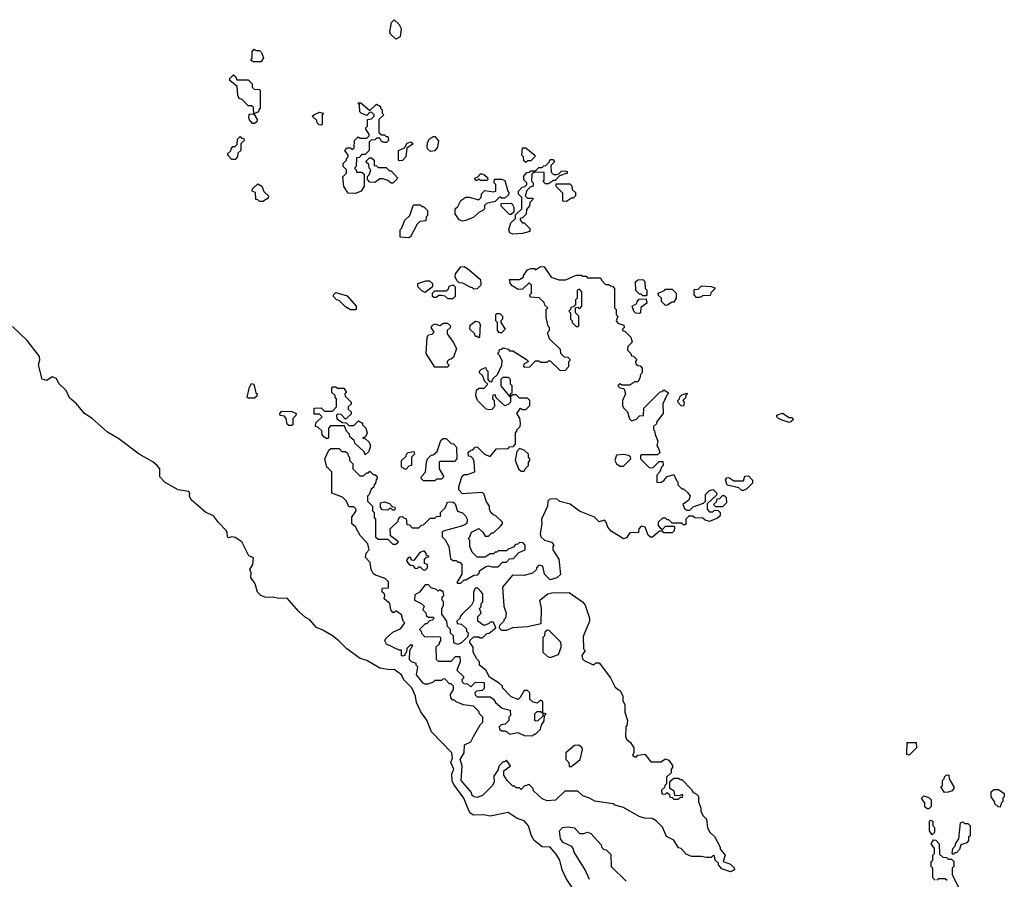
# Model space of a CAD drawing. Extents: x 1861455 to 2058065, y 200073 to 437907.
# Tile 176 of 256: x 2015339 to 2021400, y 283686 to 288980. Entities that reach past the tile are written whole.
import ezdxf

# ---------------------------------------------------------------- set-up
doc = ezdxf.new("R2010")
doc.units = 0

msp = doc.modelspace()

# ---------------------------------------------------------------- linework, layer by layer
at = {"layer": '0CON05XD'}
for points in [[(2017655, 288860), (2017621.7, 288891.7), (2017617.5, 288905), (2017628.3, 288961.7), (2017645, 288980), (2017675, 288950), (2017687.5, 288925), (2017680, 288875), (2017655, 288860)], [(2016825, 288720), (2016775, 288720), (2016761.7, 288731.7), (2016770, 288745), (2016770, 288785), (2016781.7, 288798.3), (2016795, 288790), (2016815, 288790), (2016828.3, 288778.3), (2016840, 288745), (2016825, 288720)], [(2016785, 288340), (2016771.7, 288341.7), (2016753, 288363), (2016750, 288375), (2016751.7, 288398.3), (2016780, 288400), (2016778.3, 288438.3), (2016765, 288450), (2016745, 288450), (2016708.3, 288488.3), (2016690, 288495), (2016682.5, 288515), (2016678.3, 288568.3), (2016632.5, 288605), (2016633, 288617), (2016655, 288640), (2016668.3, 288628.3), (2016675, 288610), (2016745, 288610), (2016770, 288585), (2016770, 288565), (2016781.7, 288551.7), (2016815, 288550), (2016820, 288545), (2016820, 288435), (2016810, 288425), (2016808.3, 288411.7), (2016780, 288400), (2016800, 288365), (2016798.3, 288351.7), (2016785, 288340)], [(2017405, 287910), (2017361.7, 287911.7), (2017333.6, 287953.6), (2017328.3, 288011.7), (2017350, 288035), (2017350, 288055), (2017330, 288075), (2017330, 288095), (2017350, 288115), (2017350, 288125), (2017360, 288135), (2017360, 288145), (2017340, 288175), (2017355, 288190), (2017375, 288190), (2017385, 288180), (2017398.3, 288191.7), (2017400, 288235), (2017421.7, 288258.3), (2017435, 288250), (2017475, 288250), (2017490, 288265), (2017490, 288275), (2017470, 288305), (2017470, 288315), (2017480, 288325), (2017480, 288365), (2017505, 288370), (2017520, 288385), (2017520, 288395), (2017505, 288410), (2017491.7, 288408.3), (2017475, 288390), (2017440, 288405), (2017433, 288413), (2017430, 288455), (2017421.7, 288468.3), (2017438.3, 288468.3), (2017495, 288420), (2017535, 288460), (2017560, 288445), (2017560, 288435), (2017570, 288425), (2017570, 288405), (2017580, 288395), (2017550, 288365), (2017550, 288285), (2017565, 288270), (2017585, 288270), (2017595, 288260), (2017605, 288260), (2017610, 288235), (2017597, 288223), (2017583, 288223), (2017565, 288230), (2017555, 288250), (2017535, 288250), (2017525, 288240), (2017501.7, 288238.3), (2017490, 288225), (2017490, 288175), (2017465, 288150), (2017445, 288150), (2017428.3, 288131.7), (2017411.7, 288128.3), (2017410, 288075), (2017400, 288065), (2017410, 288055), (2017411.7, 288041.7), (2017445, 288040), (2017458.3, 288028.3), (2017460, 287955), (2017440, 287925), (2017405, 287910)], [(2017195, 288330), (2017181.7, 288331.7), (2017170, 288345), (2017168.3, 288358.3), (2017140, 288385), (2017153, 288397), (2017185, 288410), (2017210, 288405), (2017200, 288395), (2017200, 288335), (2017195, 288330)], [(2016665, 288120), (2016645, 288120), (2016620, 288145), (2016620, 288155), (2016638.3, 288171.7), (2016640, 288185), (2016651.7, 288198.3), (2016665, 288200), (2016678.3, 288211.7), (2016680, 288245), (2016695, 288260), (2016705, 288250), (2016718.3, 288248.3), (2016720, 288235), (2016700, 288215), (2016700, 288175), (2016681.7, 288158.3), (2016680, 288135), (2016665, 288120)], [(2017675, 288110), (2017670, 288115), (2017670, 288175), (2017708.3, 288191.7), (2017725, 288220), (2017747, 288227), (2017760, 288215), (2017721.7, 288188.3), (2017716.7, 288135), (2017695, 288112.5), (2017675, 288110)], [(2017868.3, 288168.3), (2017850, 288185), (2017847.5, 288195), (2017848.3, 288221.7), (2017860, 288245), (2017885, 288260), (2017895, 288260), (2017917, 288233), (2017910, 288195), (2017895, 288172.5), (2017868.3, 288168.3)], [(2018455, 288100), (2018441.7, 288111.7), (2018440, 288135), (2018430, 288145), (2018435, 288190), (2018455, 288190), (2018510, 288145), (2018510, 288135), (2018485, 288110), (2018465, 288110), (2018455, 288100)], [(2017635, 287972.5), (2017625, 287972.5), (2017605, 287990), (2017575, 288000), (2017555, 288000), (2017525, 287977.5), (2017495, 287980), (2017480, 287995), (2017480, 288015), (2017490, 288025), (2017500, 288055), (2017490, 288065), (2017488.3, 288088.3), (2017471.7, 288101.7), (2017471.7, 288108.3), (2017491.7, 288128.3), (2017505, 288130), (2017520, 288115), (2017521.7, 288081.7), (2017535, 288080), (2017545, 288070), (2017595, 288070), (2017615, 288050), (2017625, 288050), (2017667.5, 288005), (2017635, 287972.5)], [(2018375, 287660), (2018357, 287667), (2018350, 287685), (2018361.7, 287728.3), (2018390, 287755), (2018391.7, 287778.3), (2018430, 287815), (2018430, 287885), (2018410, 287905), (2018410, 287925), (2018431.7, 287948.3), (2018448.3, 287951.7), (2018460, 287965), (2018460, 287975), (2018443, 287993), (2018443, 288017), (2018461.7, 288038.3), (2018475, 288040), (2018485, 288050), (2018515, 288050), (2018535, 288070), (2018555, 288070), (2018565, 288080), (2018578.3, 288081.7), (2018598.3, 288101.7), (2018605, 288120), (2018625, 288120), (2018630, 288105), (2018608.3, 288081.7), (2018610.7, 288040.7), (2018625, 288027.5), (2018643, 288027), (2018658.3, 288031.7), (2018675, 288047.5), (2018695, 288050), (2018710, 288045), (2018710, 288035), (2018661.7, 288018.3), (2018635, 287990), (2018625, 287990), (2018595, 287970), (2018575, 287970), (2018560, 287985), (2018567.5, 287992.5), (2018568.3, 288038.3), (2018505, 288040), (2018491.7, 288028.3), (2018490, 287985), (2018500, 287975), (2018500, 287955), (2018481.7, 287948.3), (2018461.7, 287928.3), (2018450, 287895), (2018465, 287880), (2018495, 287880), (2018500, 287875), (2018480, 287855), (2018477, 287833), (2018458.3, 287811.7), (2018457, 287783), (2018435, 287760), (2018420, 287755), (2018420, 287745), (2018435, 287730), (2018445, 287730), (2018480, 287695), (2018480, 287675), (2018435, 287663.3), (2018375, 287660)], [(2016835, 287860), (2016815, 287860), (2016805, 287870), (2016791.7, 287871.7), (2016790, 287915), (2016770, 287925), (2016771.7, 287938.3), (2016805, 287970), (2016830, 287955), (2016841.7, 287921.7), (2016870, 287895), (2016868.3, 287881.7), (2016835, 287860)], [(2018065, 287740), (2018045, 287747.5), (2018020, 287785), (2018020, 287815), (2018035, 287830), (2018053.6, 287866.4), (2018085, 287887.5), (2018105, 287887.5), (2018165, 287870), (2018180, 287885), (2018181.7, 287908.3), (2018201.7, 287928.3), (2018255, 287920), (2018270, 287925), (2018270, 287965), (2018260, 287975), (2018261.7, 287998.3), (2018305, 287997.5), (2018325, 287990), (2018343, 287923), (2018350, 287915), (2018348.3, 287901.7), (2018325, 287880), (2018305, 287880), (2018295, 287890), (2018265, 287860), (2018211.7, 287848.3), (2018200, 287835), (2018200, 287815), (2018190, 287805), (2018165, 287792.5), (2018135, 287763.3), (2018085, 287743.3), (2018065, 287740)], [(2018215, 287990), (2018175, 287990), (2018165, 288000), (2018155, 287990), (2018145, 287990), (2018140, 288005), (2018158.3, 288011.7), (2018175, 288030), (2018185, 288030), (2018197, 288027), (2018218.3, 288008.3), (2018220, 287995), (2018215, 287990)], [(2018705, 287860), (2018681.7, 287861.7), (2018681.7, 287911.7), (2018641.7, 287951.7), (2018641.7, 287968.3), (2018725, 287970), (2018737, 287957), (2018740, 287935), (2018760, 287915), (2018760, 287895), (2018745, 287880), (2018735, 287880), (2018705, 287860)], [(2018365, 287780), (2018355, 287780), (2018301.7, 287831.7), (2018301.7, 287848.3), (2018365, 287850), (2018370, 287845), (2018380, 287825), (2018380, 287795), (2018365, 287780)], [(2017735, 287637.5), (2017681.7, 287641.7), (2017680, 287685), (2017690, 287695), (2017710, 287745), (2017740, 287775), (2017760, 287835), (2017765, 287840), (2017805, 287840), (2017815, 287830), (2017825, 287830), (2017850, 287805), (2017850, 287775), (2017840, 287765), (2017838.3, 287741.7), (2017803, 287737), (2017785, 287720), (2017745, 287642.5), (2017735, 287637.5)], [(2019715, 283732.5), (2019660.7, 283750.7), (2019640, 283775), (2019640, 283785), (2019620, 283805), (2019615, 283830), (2019605, 283830), (2019595, 283820), (2019565, 283820), (2019535, 283827.5), (2019475, 283827.5), (2019441.7, 283841.7), (2019410, 283875), (2019395, 283880), (2019366.4, 283926.4), (2019320.7, 283950.7), (2019296.4, 284006.4), (2019256.4, 284046.4), (2019231.7, 284061.7), (2019185, 284062.5), (2019153, 284073), (2019055, 284127.5), (2019003, 284143), (2018991.7, 284151.7), (2018878.3, 284168.3), (2018847, 284187), (2018805, 284200), (2018775, 284230), (2018695, 284230), (2018637, 284173), (2018585, 284170), (2018555, 284182.5), (2018501.7, 284231.7), (2018500, 284245), (2018475, 284270), (2018445, 284260), (2018425, 284240), (2018415, 284250), (2018395, 284250), (2018385, 284260), (2018375, 284260), (2018340, 284295), (2018318.3, 284328.3), (2018320, 284355), (2018360, 284385), (2018335, 284420), (2018325, 284410), (2018315, 284410), (2018290, 284385), (2018281.7, 284358.3), (2018258.3, 284321.7), (2018260, 284285), (2018248.3, 284261.7), (2018188.3, 284201.7), (2018155, 284190), (2018137.5, 284195), (2018125, 284203.3), (2018120.5, 284220.5), (2018056.7, 284295), (2018061.9, 284385), (2018051.1, 284425), (2018074.4, 284465), (2018076.4, 284513.6), (2018115, 284532.5), (2018133.3, 284566.7), (2018173, 284637), (2018190, 284655), (2018190, 284685), (2018170, 284705), (2018165, 284720), (2018131.7, 284751.7), (2018070.7, 284760.7), (2018025, 284780), (2018015, 284790), (2018005, 284790), (2017993, 284803), (2017990, 284825), (2018010, 284855), (2018010, 284875), (2017995, 284890), (2017985, 284890), (2017958.3, 284918.3), (2017945, 284920), (2017935, 284910), (2017895, 284910), (2017885, 284900), (2017851.7, 284888.3), (2017835, 284887.5), (2017823.3, 284895), (2017782.5, 284945), (2017790, 284995), (2017780, 285005), (2017780, 285015), (2017750, 285025), (2017738.3, 285038.3), (2017740, 285095), (2017758.3, 285128.3), (2017741.7, 285128.3), (2017721.7, 285108.3), (2017720, 285085), (2017710, 285075), (2017710, 285065), (2017695, 285060), (2017690, 285065), (2017688.3, 285098.3), (2017675, 285097.5), (2017597.5, 285135), (2017587.5, 285155), (2017591.7, 285168.3), (2017635, 285207.5), (2017685, 285230), (2017710, 285265), (2017700, 285275), (2017690, 285315), (2017655, 285340), (2017645, 285330), (2017635, 285330), (2017622.5, 285345), (2017617.5, 285385), (2017583, 285413), (2017587.5, 285435), (2017580, 285450), (2017570, 285455), (2017570, 285475), (2017575, 285480), (2017608.3, 285481.7), (2017608.3, 285518.3), (2017588.3, 285538.3), (2017528.3, 285558.3), (2017515, 285570), (2017502.5, 285595), (2017497, 285637), (2017468.3, 285668.3), (2017472.5, 285695), (2017490, 285715), (2017481.7, 285751.7), (2017433.9, 285803.9), (2017406.4, 285856.4), (2017382.5, 285875), (2017383, 285917), (2017410, 285955), (2017408.3, 285968.3), (2017395, 285980), (2017365, 285980), (2017350, 286015), (2017325, 286040), (2017260, 286065), (2017260, 286195), (2017238.3, 286218.3), (2017230, 286225), (2017217.5, 286275), (2017241.7, 286328.3), (2017255, 286340), (2017305, 286340), (2017321.7, 286321.7), (2017345, 286320), (2017358.3, 286308.3), (2017360, 286295), (2017370, 286285), (2017370, 286265), (2017390, 286245), (2017390, 286215), (2017431.7, 286171.7), (2017455, 286170), (2017475, 286190), (2017485, 286190), (2017495, 286200), (2017515, 286180), (2017525, 286180), (2017538.3, 286168.3), (2017540, 286155), (2017533, 286147), (2017530, 286125), (2017520, 286115), (2017518.3, 286101.7), (2017501.7, 286088.3), (2017490, 286055), (2017480, 286045), (2017480, 286015), (2017510, 285985), (2017510, 285955), (2017520, 285945), (2017520, 285915), (2017530, 285905), (2017530, 285795), (2017545, 285780), (2017605, 285780), (2017635, 285750), (2017655, 285750), (2017670, 285765), (2017621.7, 285801.7), (2017620, 285845), (2017668.3, 285891.7), (2017670, 285905), (2017681.7, 285918.3), (2017695, 285920), (2017705, 285910), (2017718.3, 285908.3), (2017721.7, 285871.7), (2017738.3, 285868.3), (2017755, 285850), (2017795, 285850), (2017813, 285867), (2017825, 285870), (2017865, 285910), (2017895, 285910), (2017905, 285920), (2017928.3, 285921.7), (2017930, 285945), (2017957, 285973), (2017971.7, 286008.3), (2018005, 286010), (2018019.3, 285999.3), (2018033.3, 285953.3), (2018065, 285942.5), (2018082.5, 285925), (2018092.5, 285905), (2018091.7, 285878.3), (2018065, 285862.5), (2017945, 285830), (2017940, 285825), (2017940, 285795), (2017957, 285777), (2017980, 285735), (2017991.7, 285661.7), (2018005, 285650), (2018025, 285650), (2018035, 285640), (2018048.3, 285638.3), (2018060, 285625), (2018060, 285565), (2018030, 285515), (2018035, 285510), (2018055, 285510), (2018075, 285530), (2018085, 285530), (2018135, 285560), (2018158.3, 285561.7), (2018170, 285575), (2018170, 285585), (2018208.3, 285611.7), (2018225, 285617.5), (2018245, 285610), (2018285, 285610), (2018311.7, 285638.3), (2018335, 285640), (2018355, 285660), (2018378.3, 285661.7), (2018411.7, 285698.3), (2018450, 285715), (2018450, 285745), (2018438.3, 285758.3), (2018415, 285760), (2018405, 285750), (2018391.7, 285748.3), (2018378.3, 285731.7), (2018345, 285720), (2018335, 285710), (2018285, 285710), (2018275, 285700), (2018265, 285700), (2018255, 285690), (2018235, 285690), (2018205, 285670), (2018155, 285670), (2018125, 285700), (2018110, 285735), (2018110, 285775), (2018100, 285785), (2018110, 285795), (2018120, 285825), (2018165, 285847.5), (2018190, 285825), (2018205, 285800), (2018225, 285800), (2018245, 285820), (2018255, 285820), (2018298.3, 285861.7), (2018310, 285875), (2018310, 285885), (2018270, 285925), (2018255, 285930), (2018240, 285945), (2018230, 285965), (2018230, 285985), (2018210, 286015), (2018198.3, 286058.3), (2018187.5, 286067.5), (2018065, 286060), (2018042.5, 286085), (2018042.5, 286105), (2018061.7, 286168.3), (2018075, 286180), (2018095, 286180), (2018140, 286195), (2018137, 286257), (2018130, 286275), (2018115, 286290), (2018101.7, 286291.7), (2018100, 286315), (2018115, 286330), (2018128.3, 286331.7), (2018141.7, 286348.3), (2018155, 286350), (2018200, 286305), (2018235, 286290), (2018273, 286337), (2018345, 286340), (2018355, 286350), (2018378.3, 286351.7), (2018390, 286365), (2018390, 286435), (2018400, 286445), (2018400, 286455), (2018420, 286475), (2018422.5, 286495), (2018417, 286527), (2018400, 286555), (2018421.7, 286588.3), (2018435, 286580), (2018455, 286580), (2018480, 286605), (2018480, 286635), (2018465, 286650), (2018415, 286650), (2018395, 286670), (2018375, 286670), (2018360, 286660), (2018360, 286625), (2018345, 286610), (2018325, 286602.5), (2018271.7, 286651.7), (2018265, 286670), (2018251.7, 286668.3), (2018250, 286645), (2018260, 286635), (2018261.7, 286598.3), (2018245, 286580), (2018233, 286577), (2018210.7, 286580.7), (2018157.5, 286635), (2018147.5, 286665), (2018151.7, 286698.3), (2018165, 286710), (2018198.3, 286711.7), (2018220, 286735), (2018201.7, 286751.7), (2018188.3, 286788.3), (2018170, 286805), (2018170, 286815), (2018181.7, 286828.3), (2018208.3, 286838.3), (2018210, 286825), (2018220, 286815), (2018220, 286765), (2018231.7, 286751.7), (2018245, 286750), (2018251.7, 286768.3), (2018280, 286795), (2018307, 286853), (2018309.3, 286879.3), (2018295, 286910), (2018280, 286925), (2018290, 286935), (2018291.7, 286948.3), (2018305, 286950), (2018315, 286960), (2018345, 286950), (2018355, 286940), (2018375, 286940), (2018458.3, 286888.3), (2018470, 286875), (2018441.7, 286858.3), (2018440, 286845), (2018445, 286840), (2018478.3, 286841.7), (2018515, 286880), (2018535, 286880), (2018545, 286870), (2018585, 286870), (2018595, 286880), (2018605, 286880), (2018665, 286820), (2018698.3, 286821.7), (2018720, 286845), (2018720, 286875), (2018730, 286885), (2018715, 286900), (2018691.7, 286901.7), (2018670, 286925), (2018668.3, 286948.3), (2018600, 287015), (2018590, 287045), (2018590, 287055), (2018600, 287065), (2018600, 287085), (2018593, 287093), (2018580, 287145), (2018580, 287195), (2018590, 287205), (2018571.7, 287221.7), (2018568.3, 287238.3), (2018537, 287267), (2018481.7, 287271.7), (2018480, 287285), (2018490, 287295), (2018490, 287345), (2018475, 287360), (2018435, 287320), (2018408.3, 287318.3), (2018370.7, 287340.7), (2018358.3, 287358.3), (2018355, 287380), (2018415, 287380), (2018440, 287395), (2018440, 287405), (2018465, 287440), (2018485, 287447.5), (2018507.5, 287447.5), (2018515, 287440), (2018545, 287460), (2018568.3, 287458.3), (2018610, 287395), (2018658.3, 287378.3), (2018701.7, 287378.3), (2018765, 287406.7), (2018795, 287407.5), (2018805, 287400), (2018825, 287400), (2018835, 287390), (2018915, 287390), (2018920, 287375), (2018945, 287350), (2018965, 287350), (2018975, 287340), (2018988.3, 287338.3), (2019000, 287325), (2019000, 287205), (2019010, 287195), (2019010, 287165), (2019020, 287155), (2019010, 287125), (2019021.7, 287111.7), (2019058.3, 287098.3), (2019060, 287085), (2019050, 287075), (2019050, 287065), (2019065, 287060), (2019100, 287025), (2019110, 286995), (2019081.7, 286968.3), (2019080, 286945), (2019100, 286925), (2019105, 286910), (2019118.3, 286908.3), (2019138.3, 286888.3), (2019130, 286875), (2019131.7, 286861.7), (2019145, 286850), (2019158.3, 286848.3), (2019170, 286835), (2019170, 286805), (2019160, 286795), (2019157, 286773), (2019145, 286750), (2019125, 286750), (2019095, 286730), (2019045, 286730), (2019035, 286737.5), (2019020, 286725), (2019033, 286713), (2019058.3, 286708.3), (2019061.7, 286698.3)], [(2018135, 287320), (2018125, 287330), (2018115, 287330), (2018067, 287357), (2018045, 287360), (2018031.7, 287371.7), (2018020, 287395), (2018022.5, 287415), (2018055, 287457.5), (2018075, 287460), (2018095, 287447.5), (2018175, 287380), (2018177.5, 287345), (2018155, 287322.5), (2018135, 287320)], [(2017835, 287300), (2017815, 287310), (2017790, 287335), (2017790, 287355), (2017838.3, 287371.7), (2017861.7, 287371.7), (2017880, 287355), (2017880, 287335), (2017835, 287300)], [(2019195, 287280), (2019175, 287280), (2019165, 287290), (2019155, 287290), (2019131.7, 287311.7), (2019130, 287365), (2019143, 287377), (2019175, 287380), (2019187, 287367), (2019190, 287325), (2019200, 287315), (2019200, 287285), (2019195, 287280)], [(2018005, 287260), (2017975, 287260), (2017957, 287277), (2017935, 287282.5), (2017918.3, 287281.7), (2017901.7, 287268.3), (2017888.3, 287268.3), (2017880, 287275), (2017880, 287295), (2017895, 287310), (2017965, 287310), (2017978.3, 287321.7), (2017981.7, 287338.3), (2018007.5, 287347.5), (2018020, 287335), (2018020, 287275), (2018005, 287260)], [(2018775, 287090), (2018780, 287095), (2018780, 287155), (2018760, 287175), (2018760, 287205), (2018775, 287210), (2018785, 287200), (2018800, 287215), (2018800, 287305), (2018785, 287320), (2018770, 287315), (2018770, 287265), (2018760, 287255), (2018760, 287225), (2018748.3, 287211.7), (2018731.7, 287208.3), (2018730, 287195), (2018720, 287185), (2018730, 287175), (2018730, 287135), (2018740, 287125), (2018740, 287115), (2018765, 287090), (2018775, 287090)], [(2019315, 287220), (2019290, 287245), (2019290, 287265), (2019271.7, 287281.7), (2019270, 287295), (2019308.3, 287311.7), (2019315, 287320), (2019355, 287320), (2019380, 287295), (2019380, 287265), (2019365, 287240), (2019355, 287240), (2019325, 287222.5), (2019315, 287220)], [(2019525, 287270), (2019505, 287270), (2019490, 287285), (2019491.7, 287318.3), (2019515, 287320), (2019535, 287340), (2019595, 287337.5), (2019618.3, 287328.3), (2019618.3, 287321.7), (2019593, 287297), (2019588.3, 287281.7), (2019545, 287280), (2019525, 287270)], [(2017405, 287192.5), (2017375, 287193.3), (2017345, 287212.5), (2017305, 287250), (2017290, 287255), (2017270, 287275), (2017270, 287285), (2017285, 287300), (2017355, 287280), (2017410, 287215), (2017410, 287195), (2017405, 287192.5)], [(2019155, 287170), (2019131.7, 287171.7), (2019120, 287185), (2019110, 287215), (2019138.3, 287231.7), (2019140, 287245), (2019151.7, 287258.3), (2019195, 287260), (2019200, 287235), (2019161.7, 287208.3), (2019160, 287175), (2019155, 287170)], [(2018165, 287020), (2018155, 287030), (2018145, 287030), (2018138.3, 287048.3), (2018110, 287075), (2018111.7, 287098.3), (2018145, 287122.5), (2018165, 287120), (2018172.5, 287105), (2018170, 287025), (2018165, 287020)], [(2018305, 287052.5), (2018292.5, 287052.5), (2018280, 287065), (2018280, 287115), (2018270, 287125), (2018270, 287165), (2018275, 287170), (2018295, 287170), (2018310, 287155), (2018310, 287135), (2018300, 287125), (2018300, 287115), (2018327.5, 287075), (2018305, 287052.5)], [(2018761.2, 283605), (2018702.1, 283692.1), (2018679.2, 283745), (2018664.2, 283805), (2018641.7, 283841.7), (2018605, 283884), (2018555, 283886.2), (2018506.2, 283925), (2018488.8, 283955), (2018470, 284015), (2018445, 284046.7), (2018401.2, 284061.2), (2018345, 284096.7), (2018235, 284076), (2018195, 284083.4), (2018131.8, 284081.8), (2018110.4, 284095), (2018084.5, 284155), (2018073.5, 284185), (2018010.9, 284270.9), (2018001.9, 284291.9), (2017998.7, 284335), (2018010.8, 284365), (2017993.3, 284405), (2018003.7, 284435), (2017999.7, 284465), (2017873.1, 284595), (2017845, 284665.8), (2017807.6, 284717.6), (2017780.5, 284775), (2017774.6, 284815), (2017752.5, 284865), (2017703.5, 284915), (2017689.2, 284945), (2017645, 284978.4), (2017615, 284975.4), (2017555.8, 284985.8), (2017475, 285034), (2017435, 285046.9), (2017351.9, 285105), (2017304.3, 285155), (2017265, 285185.5), (2017205, 285221.4), (2017165, 285237.1), (2017125.7, 285285), (2017098.5, 285298.5), (2017056.5, 285336.5), (2016985, 285417.5), (2016935, 285414.6), (2016895.8, 285424.2), (2016855, 285421.2), (2016822.5, 285435), (2016802.5, 285455), (2016787.5, 285505), (2016761.2, 285545), (2016763, 285573), (2016756.2, 285595), (2016774.4, 285625), (2016778.8, 285665), (2016749.3, 285679.3), (2016706.5, 285765), (2016665, 285792.1), (2016644.5, 285795.5), (2016625, 285790), (2016617.5, 285795), (2016616.5, 285825), (2016610.6, 285835), (2016562.7, 285882.7), (2016531.1, 285925), (2016485, 285944.5), (2016395, 286023.1), (2016384.7, 286045), (2016386.9, 286065), (2016379.4, 286075), (2016315, 286085.4), (2016235, 286130.6), (2016201.9, 286165), (2016201.1, 286215), (2016185.5, 286235), (2016157.4, 286257.4), (2016075, 286304.5), (2015949.5, 286399.5), (2015880.2, 286440.2), (2015785, 286523.3), (2015738.1, 286555), (2015689.4, 286615), (2015645, 286650.6), (2015625, 286695.6), (2015580.5, 286740.5), (2015565, 286770), (2015539.3, 286780.7), (2015505, 286757.5), (2015476.2, 286766.2), (2015454.1, 286854.1), (2015462.5, 286885), (2015460, 286905), (2015385.6, 287005), (2015295, 287091.4)], [(2017975, 286840), (2017895, 286840), (2017840, 286925), (2017847.5, 287025), (2017855, 287040), (2017877, 287043), (2017890, 287055), (2017872.5, 287085), (2017880.7, 287099.3), (2017895, 287107.5), (2017925, 287097.5), (2017948.3, 287111.7), (2017971.7, 287111.7), (2017990, 287095), (2017988.3, 287081.7), (2017970, 287065), (2017970, 287045), (2018007.5, 286995), (2018027.5, 286955), (2018008.3, 286901.7), (2017995, 286890), (2017981.7, 286888.3), (2017970, 286875), (2017970, 286865), (2017980, 286855), (2017975, 286840)], [(2018360, 286660), (2018360, 286675), (2018370, 286685), (2018370, 286725), (2018360, 286735), (2018360, 286765), (2018347, 286777), (2018313, 286777), (2018300, 286765), (2018300, 286725), (2018355, 286660), (2018360, 286660)], [(2016785, 286650), (2016745, 286650), (2016740, 286655), (2016753, 286717), (2016765, 286740), (2016780, 286735), (2016793, 286683), (2016800, 286675), (2016798.3, 286661.7), (2016785, 286650)], [(2017465, 286300), (2017458.3, 286318.3), (2017401.7, 286371.7), (2017398.3, 286388.3), (2017371.7, 286411.7), (2017368.3, 286428.3), (2017350, 286445), (2017338.3, 286478.3), (2017251.7, 286478.3), (2017240, 286465), (2017240, 286405), (2017235, 286400), (2017225, 286400), (2017211.7, 286411.7), (2017200, 286425), (2017198.3, 286448.3), (2017175, 286470), (2017160, 286475), (2017161.7, 286498.3), (2017200, 286535), (2017185, 286550), (2017151.7, 286551.7), (2017151.7, 286588.3), (2017195, 286590), (2017215, 286570), (2017265, 286570), (2017290, 286595), (2017290, 286645), (2017280, 286655), (2017280, 286665), (2017260, 286685), (2017260, 286715), (2017265, 286720), (2017285, 286720), (2017295, 286710), (2017335, 286710), (2017350, 286685), (2017340, 286675), (2017341.7, 286661.7), (2017380, 286625), (2017378.3, 286611.7), (2017360, 286595), (2017361.7, 286581.7), (2017380, 286565), (2017378.3, 286551.7), (2017345, 286520), (2017318.3, 286548.3), (2017295, 286550), (2017290, 286545), (2017291.7, 286521.7), (2017325, 286500), (2017348.3, 286498.3), (2017365, 286480), (2017395, 286480), (2017425, 286510), (2017450, 286495), (2017450, 286485), (2017470, 286465), (2017477, 286433), (2017468.3, 286411.7), (2017450, 286405), (2017468.3, 286398.3), (2017489.3, 286379.3), (2017497.5, 286355), (2017488.3, 286321.7), (2017465, 286300)], [(2019061.7, 286698.3), (2019067.5, 286675), (2019050, 286635), (2019050, 286605), (2019055, 286590), (2019080, 286565), (2019093, 286523), (2019105, 286510), (2019135, 286520), (2019155, 286540), (2019178.3, 286541.7), (2019181.7, 286588.3), (2019281.7, 286688.3), (2019295, 286690), (2019305, 286700), (2019330, 286685), (2019330, 286675), (2019321.7, 286668.3), (2019297.5, 286615), (2019300, 286555), (2019260, 286505), (2019258.3, 286491.7), (2019240, 286475), (2019240, 286455), (2019247.5, 286447.5), (2019250, 286425), (2019267.5, 286385), (2019260, 286355), (2019270, 286345), (2019280, 286315), (2019265, 286300), (2019165, 286300), (2019160, 286295), (2019160, 286275), (2019215, 286220), (2019238.3, 286221.7), (2019275, 286260), (2019298.3, 286258.3), (2019300, 286235), (2019290, 286225), (2019280, 286195), (2019260, 286175), (2019261.7, 286131.7), (2019285, 286130), (2019306.4, 286143.6), (2019325, 286167.5), (2019365, 286180), (2019381.7, 286141.7), (2019390, 286135), (2019390, 286115), (2019415, 286090), (2019425, 286090), (2019449.3, 286069.3), (2019467, 286047), (2019458.3, 286021.7), (2019420, 285995), (2019432.5, 285965), (2019445, 285960), (2019465, 285960), (2019485, 285980), (2019548.3, 286001.7), (2019560, 286015), (2019560, 286055), (2019585, 286080), (2019607, 286087), (2019630, 286065), (2019628.3, 286051.7), (2019571.7, 285998.3), (2019570, 285965), (2019585, 285950), (2019605, 285950), (2019615, 285960), (2019638.3, 285958.3), (2019650, 285945), (2019650, 285925), (2019635, 285910), (2019585, 285890), (2019558.3, 285898.3), (2019545, 285910), (2019495, 285912.5), (2019481.7, 285921.7), (2019458.3, 285921.7), (2019440, 285905), (2019440, 285875), (2019435, 285870), (2019425, 285870), (2019415, 285880), (2019355, 285880), (2019335, 285900), (2019325, 285900), (2019315, 285910), (2019295, 285910), (2019270, 285885), (2019270, 285865), (2019281.7, 285851.7), (2019295, 285840), (2019315, 285860), (2019365, 285860), (2019370, 285855), (2019367, 285833), (2019355, 285820), (2019305, 285820), (2019295, 285830), (2019275, 285830), (2019265, 285820), (2019235, 285792.5), (2019223, 285793), (2019207.5, 285805), (2019190, 285855), (2019165, 285860), (2019150, 285845), (2019148.3, 285821.7), (2019095, 285820), (2019075, 285790), (2019055, 285783.3), (2018980.7, 285830.7), (2018960, 285855), (2018950, 285885), (2018938.3, 285898.3), (2018905, 285887.5), (2018876.7, 285916.7), (2018785, 285952.5), (2018727, 285997), (2018663, 286013), (2018645, 286030), (2018603, 286027), (2018590, 286015), (2018587.5, 285985), (2018550, 285905), (2018552.5, 285875), (2018542.5, 285815), (2018547.5, 285795), (2018570, 285775), (2018611.7, 285761.7), (2018627, 285747), (2018620, 285735), (2018620, 285715), (2018657, 285657), (2018667, 285563), (2018645, 285542.5), (2018605, 285530), (2018570, 285565), (2018560, 285615), (2018535, 285620), (2018520, 285605), (2018520, 285595), (2018495, 285572.5), (2018445, 285557.5), (2018371.7, 285558.3), (2018310, 285485), (2018318.3, 285368.3), (2018332.5, 285325), (2018330, 285295), (2018320, 285285), (2018320, 285275), (2018291.7, 285248.3), (2018290, 285235), (2018305, 285220), (2018335, 285220), (2018375, 285237.5), (2018465, 285242.5), (2018548.3, 285261.7), (2018550, 285355), (2018540, 285405), (2018590, 285445), (2018615, 285450), (2018721.7, 285451.7), (2018802.5, 285395), (2018820, 285375), (2018846.7, 285295), (2018846.7, 285275), (2018808.3, 285181.7), (2018810, 285105), (2018820, 285095), (2018800, 285065), (2018802.5, 285045), (2018813, 285033), (2018865, 285010), (2018875, 285010), (2018885, 285020), (2018905, 285020), (2018976.1, 284926.1), (2019005, 284870), (2019037.5, 284845), (2019052.5, 284815), (2019052.5, 284785), (2019063, 284763), (2019063.3, 284715), (2019080, 284665), (2019077, 284633), (2019070, 284625), (2019068.3, 284568.3), (2019075, 284550), (2019099.3, 284529.3), (2019120, 284495), (2019120, 284465), (2019111.7, 284451.7), (2019125, 284440), (2019135, 284440), (2019145, 284450), (2019187, 284457), (2019225, 284410), (2019285, 284410), (2019315, 284427.5), (2019335, 284420), (2019356.7, 284386.7), (2019357.5, 284375), (2019350, 284365), (2019348.3, 284341.7), (2019320, 284315), (2019320, 284275), (2019310, 284265), (2019308.3, 284251.7), (2019290, 284235), (2019291.7, 284211.7), (2019315, 284210), (2019325, 284220), (2019338.3, 284208.3), (2019341.7, 284191.7), (2019355, 284190), (2019365, 284180), (2019395, 284180), (2019405, 284190), (2019418.3, 284191.7), (2019420, 284205), (2019415, 284210), (2019405, 284200), (2019371.7, 284201.7), (2019368.3, 284228.3), (2019340, 284245), (2019341.7, 284288.3), (2019365, 284310), (2019395, 284310), (2019405, 284300), (2019415, 284300), (2019475, 284240), (2019485, 284220), (2019497, 284217), (2019518.3, 284198.3), (2019517.5, 284165), (2019532.5, 284125), (2019532.5, 284105), (2019545, 284080), (2019567, 284057), (2019573, 284003), (2019587, 283977), (2019615, 283950), (2019650, 283885), (2019651.7, 283871.7), (2019682.5, 283835), (2019670, 283795), (2019715, 283780), (2019737, 283757), (2019740, 283745), (2019715, 283732.5)], [(2019425, 286600), (2019411.7, 286601.7), (2019391.7, 286621.7), (2019390, 286635), (2019400, 286645), (2019401.7, 286658.3), (2019415, 286670), (2019445, 286680), (2019450, 286675), (2019440, 286665), (2019438.3, 286651.7), (2019420, 286635), (2019430, 286625), (2019425, 286600)], [(2017015, 286480), (2016995, 286480), (2016985, 286490), (2016980, 286525), (2016968.3, 286538.3), (2016941.7, 286541.7), (2016940, 286555), (2016951.7, 286568.3), (2017015, 286567.5), (2017040, 286555), (2017038.3, 286541.7), (2017020, 286525), (2017020, 286485), (2017015, 286480)], [(2020075, 286500), (2020033.3, 286513.3), (2020010, 286525), (2020000, 286535), (2020000, 286545), (2020035, 286557.5), (2020075, 286530), (2020095, 286530), (2020100, 286515), (2020085, 286502.5), (2020075, 286500)], [(2017895, 286140), (2017825, 286140), (2017810, 286155), (2017813, 286167), (2017837, 286193), (2017842.5, 286255), (2017850, 286275), (2017871.7, 286298.3), (2017885, 286300), (2017908.3, 286321.7), (2017931.7, 286388.3), (2017945, 286400), (2017965, 286400), (2017995, 286370), (2018008.3, 286368.3), (2018028.3, 286348.3), (2018030, 286275), (2018015, 286260), (2017925, 286260), (2017920, 286255), (2017920, 286215), (2017950, 286165), (2017935, 286150), (2017905, 286150), (2017895, 286140)], [(2018445, 286200), (2018450, 286215), (2018470, 286235), (2018470, 286255), (2018480, 286265), (2018480, 286275), (2018470, 286285), (2018470, 286305), (2018445, 286330), (2018415, 286340), (2018398.3, 286321.7), (2018388.3, 286268.3), (2018410, 286215), (2018425, 286200), (2018445, 286200)], [(2017715, 286210), (2017690, 286225), (2017690, 286265), (2017718.3, 286291.7), (2017720, 286305), (2017730, 286315), (2017765, 286320), (2017770, 286305), (2017750, 286285), (2017750, 286235), (2017735, 286230), (2017715, 286210)], [(2019055, 286230), (2019100, 286275), (2019098.3, 286288.3), (2019087, 286297), (2019055, 286302.5), (2019011.7, 286298.3), (2019002.5, 286265), (2019012.5, 286245), (2019035, 286230), (2019055, 286230)], [(2019795, 286080), (2019785, 286080), (2019765, 286097.5), (2019693, 286113), (2019683, 286147), (2019691.7, 286158.3), (2019705, 286160), (2019735, 286140), (2019795, 286140), (2019801.7, 286168.3), (2019825, 286170), (2019850, 286145), (2019850, 286125), (2019815, 286090), (2019795, 286080)], [(2019665, 285980), (2019625, 285980), (2019610, 285995), (2019628.3, 286011.7), (2019631.7, 286028.3), (2019648.3, 286031.7), (2019665, 286050), (2019675, 286050), (2019687, 286037), (2019690, 286005), (2019665, 285980)], [(2017645, 285960), (2017635, 285960), (2017625, 285970), (2017615, 285970), (2017605, 285960), (2017571.7, 285961.7), (2017560, 285975), (2017560, 286005), (2017585, 286010), (2017615, 286000), (2017631.7, 285981.7), (2017648.3, 285978.3), (2017650, 285965), (2017645, 285960)], [(2017835, 285590), (2017850, 285605), (2017850, 285625), (2017831.7, 285631.7), (2017830, 285655), (2017841.7, 285668.3), (2017860, 285675), (2017841.7, 285681.7), (2017840, 285695), (2017828.3, 285708.3), (2017801.7, 285698.3), (2017765, 285650), (2017751.7, 285651.7), (2017745, 285670), (2017731.7, 285668.3), (2017723, 285657), (2017720, 285645), (2017731.7, 285631.7), (2017745, 285620), (2017758.3, 285618.3), (2017771.7, 285601.7), (2017785, 285600), (2017795, 285610), (2017805, 285610), (2017821.7, 285591.7), (2017835, 285590)], [(2018495, 284570), (2018505, 284580), (2018515, 284580), (2018545, 284610), (2018550, 284635), (2018567, 284663), (2018570, 284695), (2018580, 284705), (2018560, 284710), (2018558.3, 284691.7), (2018528.3, 284661.7), (2018515, 284660), (2018510, 284665), (2018510, 284705), (2018525, 284720), (2018545, 284720), (2018560, 284710), (2018558.3, 284778.3), (2018545, 284790), (2018525, 284770), (2018495, 284780), (2018480, 284795), (2018480, 284835), (2018465, 284850), (2018445, 284850), (2018420, 284805), (2018407, 284793), (2018365, 284810), (2018310, 284865), (2018310, 284875), (2018290, 284895), (2018230.7, 284930.7), (2018207.5, 284975), (2018170, 285005), (2018170, 285025), (2018153, 285043), (2018130, 285085), (2018130, 285115), (2018110, 285145), (2018111.7, 285158.3), (2018135, 285180), (2018165, 285180), (2018173, 285173), (2018187, 285173), (2018215, 285200), (2018228.3, 285201.7), (2018270, 285235), (2018255, 285270), (2018235, 285270), (2018225, 285260), (2018195, 285250), (2018160, 285275), (2018160, 285305), (2018180, 285325), (2018170, 285355), (2018180, 285365), (2018180, 285385), (2018190, 285395), (2018190, 285445), (2018178.3, 285458.3), (2018158.3, 285478.3), (2018141.7, 285478.3), (2018132.5, 285455), (2018131.7, 285398.3), (2018120, 285375), (2018061.7, 285318.3), (2018050, 285305), (2018048.3, 285291.7), (2018030, 285275), (2018031.7, 285261.7), (2018058.3, 285258.3), (2018088.3, 285228.3), (2018090, 285215), (2018100, 285205), (2018098.3, 285181.7), (2018058.3, 285141.7), (2018035, 285132.5), (2018011.7, 285141.7), (2018010, 285185), (2017991.7, 285201.7), (2017990, 285225), (2017973, 285243), (2017967.5, 285275), (2017938.3, 285318.3), (2017938.3, 285351.7), (2017947.5, 285375), (2017947, 285397), (2017940, 285405), (2017940, 285425), (2017950, 285435), (2017945, 285460), (2017935, 285460), (2017925, 285470), (2017915, 285460), (2017905, 285470), (2017871.7, 285481.7), (2017855, 285500), (2017835, 285500), (2017800, 285455), (2017771.7, 285438.3), (2017770, 285405), (2017810, 285385), (2017828.3, 285368.3), (2017820, 285345), (2017838.3, 285328.3), (2017841.7, 285311.7), (2017855, 285300), (2017885, 285300), (2017890, 285295), (2017878.3, 285281.7), (2017861.7, 285278.3), (2017845, 285260), (2017835, 285260), (2017800, 285225), (2017810, 285215), (2017811.7, 285201.7), (2017831.7, 285181.7), (2017925, 285180), (2017930, 285175), (2017930, 285155), (2017920, 285145), (2017920, 285135), (2017900, 285115), (2017901.7, 285041.7), (2017915, 285030), (2017995, 285030), (2018021.7, 285058.3), (2018048.3, 285058.3), (2018050, 285025), (2018030, 284975), (2018070, 284935), (2018070, 284925), (2018060, 284915), (2018061.7, 284901.7), (2018073, 284893), (2018095, 284890), (2018115, 284872.5), (2018145, 284900), (2018198.3, 284898.3), (2018198.3, 284861.7), (2018185, 284850), (2018150, 284845), (2018140, 284835), (2018141.7, 284821.7), (2018155, 284810), (2018235, 284810), (2018256.4, 284796.4), (2018267.5, 284775), (2018309.3, 284739.3), (2018358.3, 284728.3), (2018360, 284695), (2018350, 284685), (2018350, 284665), (2018328.3, 284641.7), (2018301.7, 284638.3), (2018290, 284625), (2018291.7, 284611.7), (2018305, 284600), (2018325, 284600), (2018341.7, 284591.7), (2018355, 284580), (2018405, 284590), (2018445, 284572.5), (2018495, 284570)], [(2018605, 285052.5), (2018655, 285070), (2018672.5, 285115), (2018672.5, 285135), (2018668.3, 285148.3), (2018598.3, 285218.3), (2018585, 285220), (2018571.7, 285208.3), (2018570, 285185), (2018560, 285175), (2018560, 285085), (2018585, 285060), (2018605, 285052.5)], [(2020815, 284450), (2020800, 284455), (2020801.7, 284528.3), (2020858.3, 284528.3), (2020860, 284495), (2020815, 284450)], [(2018735, 284380), (2018790, 284425), (2018802.5, 284485), (2018798.3, 284498.3), (2018781.7, 284511.7), (2018755, 284510), (2018700, 284465), (2018700, 284425), (2018720, 284405), (2018721.7, 284381.7), (2018735, 284380)], [(2021031.7, 284221.7), (2021010, 284255), (2021020, 284265), (2021020, 284295), (2021030, 284305), (2021031.7, 284318.3), (2021045, 284330), (2021058.3, 284328.3), (2021060, 284305), (2021090, 284255), (2021090, 284245), (2021078.3, 284231.7), (2021055, 284222.5), (2021031.7, 284221.7)], [(2021375, 284130), (2021361.7, 284131.7), (2021341.7, 284151.7), (2021340, 284165), (2021320, 284195), (2021320, 284225), (2021335, 284240), (2021365, 284240), (2021400, 284215), (2021400, 284195), (2021390, 284185), (2021390, 284165), (2021380, 284155), (2021375, 284130)], [(2020935, 284120), (2020925, 284120), (2020911.7, 284131.7), (2020910, 284155), (2020890, 284185), (2020905, 284200), (2020935, 284190), (2020950, 284175), (2020950, 284135), (2020935, 284120)], [(2020955, 283960), (2020940, 283985), (2020940, 284045), (2020945, 284050), (2020960, 284045), (2020960, 284015), (2020970, 284005), (2020970, 283975), (2020955, 283960)], [(2021085, 283840), (2021080, 283845), (2021083, 283877), (2021100, 283895), (2021100, 283905), (2021120, 283935), (2021130, 284035), (2021145, 284040), (2021155, 284030), (2021175, 284030), (2021190, 284015), (2021190, 283955), (2021180, 283945), (2021180, 283925), (2021168.3, 283911.7), (2021131.7, 283898.3), (2021125, 283870), (2021105, 283850), (2021095, 283850), (2021085, 283840)], [(2018846.7, 283685), (2018820, 283745), (2018753, 283853), (2018746.9, 283876.9), (2018737.6, 283887.6), (2018685, 283913.8), (2018667.5, 283935), (2018662.5, 283985), (2018680, 284005), (2018715, 284010), (2018755, 284003.3), (2018785, 283969.2), (2018810.8, 283969.2), (2018835, 283977.5), (2018855, 283967.5), (2018918.3, 283898.3), (2018921.7, 283881.7), (2018935, 283870), (2018948.3, 283868.3), (2018978.3, 283838.3), (2018980, 283765), (2019072.5, 283675)], [(2020975, 283680), (2020960, 283695), (2020960, 283755), (2020950, 283765), (2020950, 283795), (2020960, 283805), (2020960, 283835), (2020970, 283845), (2020970, 283875), (2020950, 283905), (2020965, 283930), (2020978.3, 283928.3), (2021000, 283905), (2021001.7, 283841.7), (2021021.7, 283821.7), (2021045, 283820), (2021055, 283810), (2021075, 283810), (2021090, 283795), (2021090, 283765), (2021080, 283755), (2021080, 283715), (2021117.5, 283635)], [(2021048.3, 283678.3), (2021035, 283690), (2020995, 283690), (2020985, 283680)]]:
    msp.add_lwpolyline(points, dxfattribs=at)

doc.saveas('drawing.dxf')
